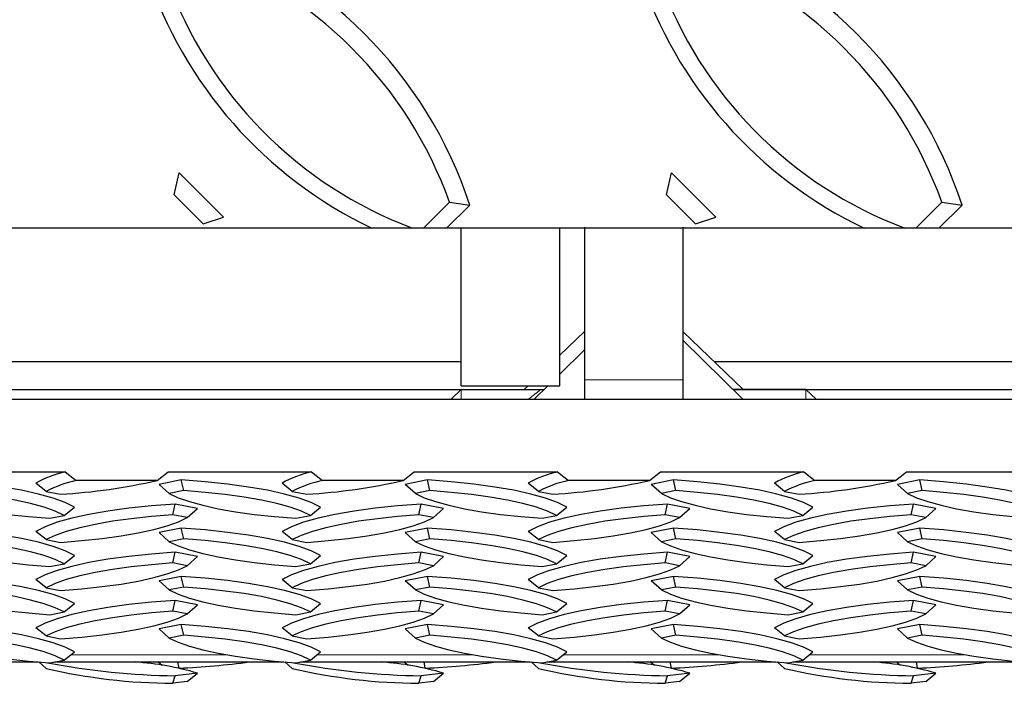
# Model space of a CAD drawing. Extents: x 0 to 17, y 0 to 11.
# Tile 77 of 81: x 13.138 to 13.45, y 6.859 to 7.07. Entities that reach past the tile are written whole.
import ezdxf

# ---------------------------------------------------------------- set-up
doc = ezdxf.new("R2010")
doc.units = 0
doc.header["$LTSCALE"] = 0.5
doc.header["$MEASUREMENT"] = 0
doc.linetypes.add('PHANTOM', pattern=[0.49999999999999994, 0.25, -0.05, 0.05, -0.05, 0.05, -0.05])
doc.layers.get('0').update_dxf_attribs({"linetype": 'CONTINUOUS'})

msp = doc.modelspace()

# ---------------------------------------------------------------- linework, layer by layer
at = {"color": 7, "linetype": 'Continuous', "lineweight": 25}
for p, q in [((13.18688940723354, 7.014043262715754), (13.18839383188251, 7.021051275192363)), ((13.20253596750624, 7.006988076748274), (13.18839383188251, 7.021051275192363)), ((13.34313940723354, 7.014043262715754), (13.34464383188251, 7.021051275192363)), ((13.35878596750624, 7.006988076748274), (13.34464383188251, 7.021051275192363)), ((13.19608544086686, 7.004898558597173), (13.18688940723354, 7.014043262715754)), ((13.35233544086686, 7.004898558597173), (13.34313940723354, 7.014043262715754)), ((13.2659537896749, 7.003516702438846), (13.27422074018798, 7.011737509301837)), ((13.27331191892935, 7.003516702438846), (13.28067126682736, 7.010834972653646)), ((13.27422074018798, 7.011737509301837), (13.28067126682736, 7.010834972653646)), ((13.4222037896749, 7.003516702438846), (13.43047074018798, 7.011737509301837)), ((13.42956191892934, 7.003516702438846), (13.43692126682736, 7.010834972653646)), ((13.43047074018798, 7.011737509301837), (13.43692126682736, 7.010834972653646)), ((13.19608544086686, 7.004898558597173), (13.20253596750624, 7.006988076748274)), ((13.35233544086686, 7.004898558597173), (13.35878596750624, 7.006988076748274)), ((13.27797055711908, 6.953503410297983), (13.27797055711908, 7.003670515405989)), ((13.30922055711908, 6.953503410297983), (13.30922055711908, 7.003746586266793)), ((13.3170330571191, 7.003813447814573), (13.3170330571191, 6.955318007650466)), ((13.3482830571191, 7.003813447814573), (13.3482830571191, 6.955318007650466)), ((13.3170330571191, 6.970692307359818), (13.30922055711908, 6.963185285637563)), ((13.36742642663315, 6.952297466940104), (13.3482830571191, 6.970692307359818)), ((13.36736967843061, 6.949199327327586), (13.3482830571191, 6.96791651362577)), ((13.3170330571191, 6.96485717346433), (13.30922055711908, 6.957195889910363)), ((12.73318485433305, 6.961177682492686), (13.27797055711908, 6.961177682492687)), ((13.35818485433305, 6.961177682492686), (13.90297055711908, 6.961177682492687)), ((13.27797055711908, 6.953503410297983), (13.30922055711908, 6.953503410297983)), ((13.29914470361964, 6.953503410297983), (13.29788968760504, 6.952297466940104)), ((13.30545519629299, 6.953503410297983), (13.30106616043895, 6.949199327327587)), ((13.3170330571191, 6.955318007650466), (13.3170330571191, 6.949199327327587)), ((13.3482830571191, 6.955318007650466), (13.3482830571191, 6.949199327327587)), ((12.73921038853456, 6.952297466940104), (13.30322237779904, 6.952297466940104)), ((13.2779705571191, 6.952297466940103), (13.27474634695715, 6.949199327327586)), ((13.2779705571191, 6.952297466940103), (13.30322237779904, 6.952297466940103)), ((13.3873455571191, 6.952297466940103), (13.36421038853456, 6.952297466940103)), ((13.36421038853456, 6.952297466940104), (13.92822237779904, 6.952297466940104)), ((13.39056976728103, 6.949199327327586), (13.3873455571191, 6.952297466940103)), ((9.574845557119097, 6.949199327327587), (14.0748455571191, 6.949199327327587)), ((13.10677372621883, 6.926215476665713), (13.15229238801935, 6.926215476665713)), ((13.15229238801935, 6.926215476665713), (13.15577893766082, 6.923457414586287)), ((13.18141217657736, 6.923457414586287), (13.18489872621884, 6.926215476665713)), ((13.18489872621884, 6.926215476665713), (13.23041738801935, 6.926215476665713)), ((13.23041738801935, 6.926215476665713), (13.23390393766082, 6.923457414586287)), ((13.25953717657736, 6.923457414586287), (13.26302372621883, 6.926215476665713)), ((13.26302372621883, 6.926215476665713), (13.30854238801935, 6.926215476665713)), ((13.30854238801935, 6.926215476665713), (13.31202893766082, 6.923457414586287)), ((13.33766217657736, 6.923457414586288), (13.34114872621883, 6.926215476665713)), ((13.34114872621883, 6.926215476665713), (13.38666738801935, 6.926215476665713)), ((13.38666738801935, 6.926215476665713), (13.39015393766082, 6.923457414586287)), ((13.41578717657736, 6.923457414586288), (13.41927372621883, 6.926215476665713)), ((13.41927372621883, 6.926215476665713), (13.46479238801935, 6.926215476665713)), ((13.14618819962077, 6.919970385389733), (13.14296293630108, 6.922581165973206)), ((13.18141217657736, 6.923457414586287), (13.15577893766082, 6.923457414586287)), ((13.1891016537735, 6.923584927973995), (13.18203058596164, 6.922200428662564)), ((13.18525584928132, 6.919295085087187), (13.18203058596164, 6.922200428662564)), ((13.18985386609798, 6.92019536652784), (13.1891016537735, 6.923584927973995)), ((13.22431319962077, 6.919970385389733), (13.22108793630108, 6.922581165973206)), ((13.25953717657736, 6.923457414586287), (13.23390393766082, 6.923457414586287)), ((13.2672266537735, 6.923584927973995), (13.26015558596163, 6.922200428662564)), ((13.26338084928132, 6.919295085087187), (13.26015558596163, 6.922200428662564)), ((13.26797886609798, 6.92019536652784), (13.2672266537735, 6.923584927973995)), ((13.30243819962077, 6.919970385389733), (13.29921293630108, 6.922581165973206)), ((13.33766217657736, 6.923457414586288), (13.31202893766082, 6.923457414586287)), ((13.3453516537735, 6.923584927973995), (13.33828058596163, 6.922200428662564)), ((13.34150584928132, 6.919295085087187), (13.33828058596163, 6.922200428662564)), ((13.34610386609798, 6.92019536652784), (13.3453516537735, 6.923584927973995)), ((13.38056319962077, 6.919970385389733), (13.37733793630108, 6.922581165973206)), ((13.41578717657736, 6.923457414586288), (13.39015393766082, 6.923457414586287)), ((13.4234766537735, 6.923584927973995), (13.41640558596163, 6.922200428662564)), ((13.41963084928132, 6.919295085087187), (13.41640558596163, 6.922200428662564)), ((13.42422886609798, 6.92019536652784), (13.4234766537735, 6.923584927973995)), ((13.14618819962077, 6.919970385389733), (13.15078621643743, 6.91907010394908)), ((13.18985386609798, 6.92019536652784), (13.18525584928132, 6.919295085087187)), ((13.22431319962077, 6.919970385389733), (13.22891121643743, 6.91907010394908)), ((13.26797886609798, 6.92019536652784), (13.26338084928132, 6.919295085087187)), ((13.30243819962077, 6.919970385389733), (13.30703621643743, 6.91907010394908)), ((13.34610386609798, 6.92019536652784), (13.34150584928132, 6.919295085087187)), ((13.38056319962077, 6.919970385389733), (13.38516121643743, 6.91907010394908)), ((13.42422886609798, 6.92019536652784), (13.41963084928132, 6.919295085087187)), ((13.18640489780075, 6.912548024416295), (13.18715711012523, 6.91593758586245)), ((13.1942281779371, 6.914553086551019), (13.18715711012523, 6.91593758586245)), ((13.26452989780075, 6.912548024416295), (13.26528211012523, 6.91593758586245)), ((13.2723531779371, 6.914553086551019), (13.26528211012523, 6.91593758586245)), ((13.34265489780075, 6.912548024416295), (13.34340711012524, 6.91593758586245)), ((13.3504781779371, 6.914553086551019), (13.34340711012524, 6.91593758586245)), ((13.42077989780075, 6.912548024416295), (13.42153211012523, 6.91593758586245)), ((13.4286031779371, 6.914553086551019), (13.42153211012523, 6.91593758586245)), ((13.15194556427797, 6.912321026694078), (13.15517082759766, 6.914931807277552)), ((13.19100291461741, 6.911647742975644), (13.18640489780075, 6.912548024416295)), ((13.19100291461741, 6.911647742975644), (13.1942281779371, 6.914553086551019)), ((13.23007056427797, 6.912321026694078), (13.23329582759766, 6.914931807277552)), ((13.26912791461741, 6.911647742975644), (13.26452989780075, 6.912548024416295)), ((13.26912791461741, 6.911647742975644), (13.2723531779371, 6.914553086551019)), ((13.30819556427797, 6.912321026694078), (13.31142082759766, 6.914931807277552)), ((13.34725291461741, 6.911647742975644), (13.34265489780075, 6.912548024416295)), ((13.34725291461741, 6.911647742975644), (13.3504781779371, 6.914553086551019)), ((13.38632056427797, 6.912321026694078), (13.38954582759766, 6.914931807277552)), ((13.42537791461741, 6.911647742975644), (13.42077989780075, 6.912548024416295)), ((13.42537791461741, 6.911647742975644), (13.4286031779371, 6.914553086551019)), ((13.14734754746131, 6.911420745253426), (13.15194556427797, 6.912321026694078)), ((13.22547254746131, 6.911420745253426), (13.23007056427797, 6.912321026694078)), ((13.30359754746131, 6.911420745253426), (13.30819556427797, 6.912321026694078)), ((13.38172254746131, 6.911420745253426), (13.38632056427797, 6.912321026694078)), ((13.14618819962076, 6.904673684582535), (13.14296293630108, 6.907284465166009)), ((13.1891016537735, 6.908288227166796), (13.18203058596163, 6.906903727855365)), ((13.18525584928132, 6.90399838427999), (13.18203058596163, 6.906903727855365)), ((13.18985386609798, 6.904898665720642), (13.1891016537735, 6.908288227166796)), ((13.22431319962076, 6.904673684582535), (13.22108793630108, 6.907284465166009)), ((13.2672266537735, 6.908288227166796), (13.26015558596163, 6.906903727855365)), ((13.26338084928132, 6.90399838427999), (13.26015558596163, 6.906903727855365)), ((13.26797886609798, 6.904898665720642), (13.2672266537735, 6.908288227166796)), ((13.30243819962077, 6.904673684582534), (13.29921293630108, 6.907284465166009)), ((13.3453516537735, 6.908288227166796), (13.33828058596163, 6.906903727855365)), ((13.34150584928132, 6.90399838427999), (13.33828058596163, 6.906903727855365)), ((13.34610386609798, 6.904898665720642), (13.3453516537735, 6.908288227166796)), ((13.38056319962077, 6.904673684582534), (13.37733793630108, 6.907284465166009)), ((13.4234766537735, 6.908288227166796), (13.41640558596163, 6.906903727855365)), ((13.41963084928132, 6.90399838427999), (13.41640558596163, 6.906903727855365)), ((13.42422886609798, 6.904898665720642), (13.4234766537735, 6.908288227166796)), ((13.14618819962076, 6.904673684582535), (13.15078621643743, 6.903773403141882)), ((13.18985386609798, 6.904898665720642), (13.18525584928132, 6.90399838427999)), ((13.22431319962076, 6.904673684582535), (13.22891121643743, 6.903773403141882)), ((13.26797886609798, 6.904898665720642), (13.26338084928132, 6.90399838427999)), ((13.30243819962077, 6.904673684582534), (13.30703621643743, 6.903773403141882)), ((13.34610386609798, 6.904898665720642), (13.34150584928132, 6.90399838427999)), ((13.38056319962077, 6.904673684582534), (13.38516121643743, 6.903773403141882)), ((13.42422886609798, 6.904898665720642), (13.41963084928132, 6.90399838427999)), ((13.18640489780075, 6.897251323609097), (13.18715711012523, 6.900640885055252)), ((13.1942281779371, 6.899256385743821), (13.18715711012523, 6.900640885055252)), ((13.26452989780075, 6.897251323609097), (13.26528211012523, 6.900640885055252)), ((13.2723531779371, 6.899256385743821), (13.26528211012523, 6.900640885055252)), ((13.34265489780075, 6.897251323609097), (13.34340711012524, 6.900640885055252)), ((13.3504781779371, 6.899256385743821), (13.34340711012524, 6.900640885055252)), ((13.42077989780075, 6.897251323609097), (13.42153211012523, 6.900640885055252)), ((13.4286031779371, 6.899256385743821), (13.42153211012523, 6.900640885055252)), ((13.14734754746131, 6.896124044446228), (13.15194556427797, 6.897024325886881)), ((13.15194556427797, 6.897024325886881), (13.15517082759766, 6.899635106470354)), ((13.19100291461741, 6.896351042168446), (13.18640489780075, 6.897251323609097)), ((13.19100291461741, 6.896351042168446), (13.1942281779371, 6.899256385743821)), ((13.22547254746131, 6.896124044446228), (13.23007056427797, 6.897024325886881)), ((13.23007056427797, 6.897024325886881), (13.23329582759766, 6.899635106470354)), ((13.26912791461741, 6.896351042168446), (13.26452989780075, 6.897251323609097)), ((13.26912791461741, 6.896351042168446), (13.2723531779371, 6.899256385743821)), ((13.30359754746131, 6.896124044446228), (13.30819556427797, 6.897024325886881)), ((13.30819556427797, 6.897024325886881), (13.31142082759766, 6.899635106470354)), ((13.34725291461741, 6.896351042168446), (13.34265489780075, 6.897251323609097)), ((13.34725291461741, 6.896351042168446), (13.3504781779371, 6.899256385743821)), ((13.38172254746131, 6.896124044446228), (13.38632056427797, 6.897024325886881)), ((13.38632056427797, 6.897024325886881), (13.38954582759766, 6.899635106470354)), ((13.42537791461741, 6.896351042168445), (13.42077989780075, 6.897251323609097)), ((13.42537791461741, 6.896351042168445), (13.4286031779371, 6.899256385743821)), ((13.14618819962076, 6.889376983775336), (13.14296293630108, 6.891987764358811)), ((13.1891016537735, 6.892991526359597), (13.18203058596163, 6.891607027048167)), ((13.18525584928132, 6.888701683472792), (13.18203058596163, 6.891607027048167)), ((13.18985386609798, 6.889601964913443), (13.1891016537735, 6.892991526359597)), ((13.22431319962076, 6.889376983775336), (13.22108793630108, 6.891987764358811)), ((13.2672266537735, 6.892991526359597), (13.26015558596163, 6.891607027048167)), ((13.26338084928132, 6.888701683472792), (13.26015558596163, 6.891607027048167)), ((13.26797886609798, 6.889601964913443), (13.2672266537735, 6.892991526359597)), ((13.30243819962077, 6.889376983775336), (13.29921293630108, 6.89198776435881)), ((13.3453516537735, 6.892991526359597), (13.33828058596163, 6.891607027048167)), ((13.34150584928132, 6.888701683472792), (13.33828058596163, 6.891607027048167)), ((13.34610386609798, 6.889601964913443), (13.3453516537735, 6.892991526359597)), ((13.38056319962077, 6.889376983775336), (13.37733793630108, 6.891987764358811)), ((13.4234766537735, 6.892991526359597), (13.41640558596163, 6.891607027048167)), ((13.41963084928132, 6.888701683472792), (13.41640558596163, 6.891607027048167)), ((13.42422886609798, 6.889601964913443), (13.4234766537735, 6.892991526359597)), ((13.14618819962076, 6.889376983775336), (13.15078621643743, 6.888476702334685)), ((13.18985386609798, 6.889601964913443), (13.18525584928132, 6.888701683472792)), ((13.22431319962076, 6.889376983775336), (13.22891121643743, 6.888476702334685)), ((13.26797886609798, 6.889601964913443), (13.26338084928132, 6.888701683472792)), ((13.30243819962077, 6.889376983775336), (13.30703621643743, 6.888476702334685)), ((13.34610386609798, 6.889601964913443), (13.34150584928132, 6.888701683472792)), ((13.38056319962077, 6.889376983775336), (13.38516121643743, 6.888476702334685)), ((13.42422886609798, 6.889601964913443), (13.41963084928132, 6.888701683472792)), ((13.18640489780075, 6.881954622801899), (13.18715711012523, 6.885344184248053)), ((13.1942281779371, 6.883959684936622), (13.18715711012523, 6.885344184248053)), ((13.26452989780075, 6.881954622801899), (13.26528211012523, 6.885344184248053)), ((13.2723531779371, 6.883959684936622), (13.26528211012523, 6.885344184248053)), ((13.34265489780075, 6.881954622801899), (13.34340711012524, 6.885344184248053)), ((13.3504781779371, 6.883959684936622), (13.34340711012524, 6.885344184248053)), ((13.42077989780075, 6.881954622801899), (13.42153211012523, 6.885344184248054)), ((13.4286031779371, 6.883959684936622), (13.42153211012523, 6.885344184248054)), ((13.14734754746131, 6.88082734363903), (13.15194556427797, 6.881727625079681)), ((13.15194556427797, 6.881727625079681), (13.15517082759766, 6.884338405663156)), ((13.19100291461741, 6.881054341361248), (13.18640489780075, 6.881954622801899)), ((13.19100291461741, 6.881054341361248), (13.1942281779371, 6.883959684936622)), ((13.22547254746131, 6.88082734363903), (13.23007056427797, 6.881727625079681)), ((13.23007056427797, 6.881727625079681), (13.23329582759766, 6.884338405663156)), ((13.26912791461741, 6.881054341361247), (13.26452989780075, 6.881954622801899)), ((13.26912791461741, 6.881054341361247), (13.2723531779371, 6.883959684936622)), ((13.30359754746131, 6.88082734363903), (13.30819556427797, 6.881727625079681)), ((13.30819556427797, 6.881727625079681), (13.31142082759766, 6.884338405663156)), ((13.34725291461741, 6.881054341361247), (13.34265489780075, 6.881954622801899)), ((13.34725291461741, 6.881054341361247), (13.3504781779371, 6.883959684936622)), ((13.38172254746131, 6.88082734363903), (13.38632056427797, 6.881727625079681)), ((13.38632056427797, 6.881727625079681), (13.38954582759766, 6.884338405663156)), ((13.42537791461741, 6.881054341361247), (13.42077989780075, 6.881954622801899)), ((13.42537791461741, 6.881054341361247), (13.4286031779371, 6.883959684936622)), ((13.14618819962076, 6.874080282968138), (13.14296293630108, 6.876691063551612)), ((13.1891016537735, 6.877694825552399), (13.18203058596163, 6.876310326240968)), ((13.18525584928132, 6.873404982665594), (13.18203058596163, 6.876310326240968)), ((13.18985386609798, 6.874305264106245), (13.1891016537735, 6.877694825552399)), ((13.22431319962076, 6.874080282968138), (13.22108793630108, 6.876691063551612)), ((13.2672266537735, 6.877694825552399), (13.26015558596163, 6.876310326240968)), ((13.26338084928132, 6.873404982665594), (13.26015558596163, 6.876310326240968)), ((13.26797886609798, 6.874305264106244), (13.2672266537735, 6.877694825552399)), ((13.30243819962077, 6.874080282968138), (13.29921293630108, 6.876691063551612)), ((13.3453516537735, 6.877694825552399), (13.33828058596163, 6.876310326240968)), ((13.34150584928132, 6.873404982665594), (13.33828058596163, 6.876310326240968)), ((13.34610386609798, 6.874305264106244), (13.3453516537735, 6.877694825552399)), ((13.38056319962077, 6.874080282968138), (13.37733793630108, 6.876691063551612)), ((13.4234766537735, 6.877694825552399), (13.41640558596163, 6.876310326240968)), ((13.41963084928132, 6.873404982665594), (13.41640558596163, 6.876310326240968)), ((13.42422886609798, 6.874305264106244), (13.4234766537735, 6.877694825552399)), ((13.14618819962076, 6.874080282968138), (13.15078621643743, 6.873180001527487)), ((13.18985386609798, 6.874305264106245), (13.18525584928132, 6.873404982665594)), ((13.22431319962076, 6.874080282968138), (13.22891121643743, 6.873180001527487)), ((13.26797886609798, 6.874305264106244), (13.26338084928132, 6.873404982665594)), ((13.30243819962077, 6.874080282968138), (13.30703621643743, 6.873180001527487)), ((13.34610386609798, 6.874305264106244), (13.34150584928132, 6.873404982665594)), ((13.38056319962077, 6.874080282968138), (13.38516121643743, 6.873180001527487)), ((13.42422886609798, 6.874305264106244), (13.41963084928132, 6.873404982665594)), ((13.15194556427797, 6.866430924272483), (13.15517082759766, 6.869041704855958)), ((13.23007056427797, 6.866430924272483), (13.23329582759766, 6.869041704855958)), ((13.30819556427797, 6.866430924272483), (13.31142082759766, 6.869041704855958)), ((13.38632056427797, 6.866430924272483), (13.38954582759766, 6.869041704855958)), ((13.07069919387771, 6.865819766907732), (13.14355253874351, 6.865819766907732)), ((13.14618819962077, 6.863755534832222), (13.14387739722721, 6.865819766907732)), ((13.14734754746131, 6.865530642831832), (13.15194556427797, 6.866430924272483)), ((13.14882419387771, 6.865819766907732), (13.22167753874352, 6.865819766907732)), ((13.18301543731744, 6.864683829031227), (13.18167859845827, 6.865819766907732)), ((13.18840919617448, 6.8638576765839), (13.18803615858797, 6.865819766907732)), ((13.22431319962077, 6.863755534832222), (13.22200239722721, 6.865819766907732)), ((13.22547254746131, 6.865530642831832), (13.23007056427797, 6.866430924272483)), ((13.22694919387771, 6.865819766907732), (13.29980253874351, 6.865819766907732)), ((13.26114043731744, 6.864683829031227), (13.25980359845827, 6.865819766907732)), ((13.26653419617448, 6.8638576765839), (13.26616115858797, 6.865819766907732)), ((13.30243819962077, 6.863755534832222), (13.30012739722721, 6.865819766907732)), ((13.30359754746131, 6.865530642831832), (13.30819556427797, 6.866430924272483)), ((13.30507419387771, 6.865819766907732), (13.37792753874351, 6.865819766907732)), ((13.33926543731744, 6.864683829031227), (13.33792859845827, 6.865819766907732)), ((13.34465919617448, 6.863857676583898), (13.34428615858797, 6.865819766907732)), ((13.38056319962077, 6.863755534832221), (13.37825239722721, 6.865819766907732)), ((13.38172254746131, 6.865530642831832), (13.38632056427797, 6.866430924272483)), ((13.38319919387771, 6.865819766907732), (13.45605253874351, 6.865819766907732)), ((13.41739043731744, 6.864683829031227), (13.41605359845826, 6.865819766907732)), ((13.42278419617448, 6.863857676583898), (13.42241115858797, 6.865819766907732)), ((13.18840919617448, 6.8638576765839), (13.18812568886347, 6.863885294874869)), ((13.26653419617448, 6.8638576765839), (13.26625068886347, 6.863885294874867)), ((13.34465919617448, 6.863857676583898), (13.34437568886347, 6.863885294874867)), ((13.42278419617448, 6.863857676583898), (13.42250068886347, 6.863885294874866)), ((13.18640489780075, 6.859057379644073), (13.18715711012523, 6.861473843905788)), ((13.19100291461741, 6.859594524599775), (13.18640489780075, 6.859057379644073)), ((13.1942281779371, 6.862299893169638), (13.18715711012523, 6.861473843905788)), ((13.19100291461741, 6.859594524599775), (13.1942281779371, 6.862299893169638)), ((13.26452989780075, 6.859057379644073), (13.26528211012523, 6.861473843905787)), ((13.26912791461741, 6.859594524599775), (13.26452989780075, 6.859057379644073)), ((13.2723531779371, 6.862299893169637), (13.26528211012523, 6.861473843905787)), ((13.26912791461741, 6.859594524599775), (13.2723531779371, 6.862299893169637)), ((13.34265489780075, 6.859057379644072), (13.34340711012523, 6.861473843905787)), ((13.34725291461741, 6.859594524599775), (13.34265489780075, 6.859057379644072)), ((13.3504781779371, 6.862299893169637), (13.34340711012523, 6.861473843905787)), ((13.34725291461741, 6.859594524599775), (13.3504781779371, 6.862299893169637)), ((13.42077989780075, 6.859057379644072), (13.42153211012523, 6.861473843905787)), ((13.42537791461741, 6.859594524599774), (13.42077989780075, 6.859057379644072)), ((13.4286031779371, 6.862299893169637), (13.42153211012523, 6.861473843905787)), ((13.42537791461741, 6.859594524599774), (13.4286031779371, 6.862299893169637))]:
    msp.add_line(p, q, dxfattribs=at)
at = {"color": 8, "linetype": 'PHANTOM', "lineweight": 18}
for p, q in [((13.3482830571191, 6.955318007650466), (13.3170330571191, 6.955318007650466)), ((13.2779705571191, 6.949199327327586), (13.2779705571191, 6.952297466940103)), ((13.30322237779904, 6.952297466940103), (13.29927493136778, 6.949199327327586)), ((13.3873455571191, 6.949199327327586), (13.3873455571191, 6.952297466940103)), ((13.15399267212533, 6.868088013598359), (13.20345024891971, 6.868088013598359)), ((13.23211767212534, 6.868088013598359), (13.28157524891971, 6.868088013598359)), ((13.31024267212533, 6.868088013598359), (13.35970024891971, 6.868088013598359)), ((13.38836767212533, 6.868088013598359), (13.43782524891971, 6.868088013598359))]:
    msp.add_line(p, q, dxfattribs=at)
at = {"color": 7, "linetype": 'Continuous'}
msp.add_lwpolyline([(9.574845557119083, 7.652466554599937), (14.07484555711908, 7.652466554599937), (14.07484555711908, 7.003516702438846), (9.574845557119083, 7.003516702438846)], close=True, dxfattribs=at)
at = {"color": 7, "linetype": 'Continuous', "lineweight": 25, "flags": 128}
for points in [[(13.15517082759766, 6.914931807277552), (13.15221601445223, 6.916409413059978), (13.14839494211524, 6.917808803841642), (13.14376054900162, 6.919110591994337), (13.13837704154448, 6.920296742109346), (13.13231900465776, 6.921350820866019), (13.12567036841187, 6.922258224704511), (13.11852324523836, 6.92300638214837), (13.1109766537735, 6.923584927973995)], [(13.23329582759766, 6.914931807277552), (13.23034101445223, 6.916409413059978), (13.22651994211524, 6.917808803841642), (13.22188554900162, 6.919110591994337), (13.21650204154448, 6.920296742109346), (13.21044400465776, 6.921350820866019), (13.20379536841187, 6.922258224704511), (13.19664824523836, 6.92300638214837), (13.1891016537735, 6.923584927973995)], [(13.31142082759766, 6.914931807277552), (13.30846601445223, 6.916409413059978), (13.30464494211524, 6.917808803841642), (13.30001054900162, 6.919110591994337), (13.29462704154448, 6.920296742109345), (13.28856900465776, 6.921350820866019), (13.28192036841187, 6.922258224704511), (13.27477324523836, 6.92300638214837), (13.2672266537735, 6.923584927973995)], [(13.38954582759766, 6.914931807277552), (13.38659101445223, 6.916409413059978), (13.38276994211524, 6.917808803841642), (13.37813554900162, 6.919110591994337), (13.37275204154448, 6.920296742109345), (13.36669400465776, 6.921350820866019), (13.36004536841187, 6.922258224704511), (13.35289824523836, 6.92300638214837), (13.3453516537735, 6.923584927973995)], [(13.46767082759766, 6.914931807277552), (13.46471601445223, 6.916409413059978), (13.46089494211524, 6.917808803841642), (13.45626054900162, 6.919110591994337), (13.45087704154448, 6.920296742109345), (13.44481900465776, 6.921350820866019), (13.43817036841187, 6.922258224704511), (13.43102324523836, 6.92300638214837), (13.4234766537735, 6.923584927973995)], [(13.10713084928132, 6.919295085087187), (13.10996363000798, 6.9179680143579), (13.11353162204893, 6.916710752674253), (13.11779068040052, 6.915538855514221), (13.12268810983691, 6.914466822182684), (13.128163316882, 6.913507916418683), (13.13414855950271, 6.912674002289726), (13.14056978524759, 6.911975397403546), (13.14734754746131, 6.911420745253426)], [(13.15194556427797, 6.912321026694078), (13.14911278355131, 6.913648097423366), (13.14554479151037, 6.914905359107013), (13.14128573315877, 6.916077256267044), (13.13638830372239, 6.917149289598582), (13.13091309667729, 6.918108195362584), (13.12492785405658, 6.91894210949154), (13.11850662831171, 6.919640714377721), (13.11172886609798, 6.92019536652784)], [(13.18525584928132, 6.919295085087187), (13.18808863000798, 6.9179680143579), (13.19165662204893, 6.916710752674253), (13.19591568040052, 6.915538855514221), (13.20081310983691, 6.914466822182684), (13.206288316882, 6.913507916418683), (13.21227355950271, 6.912674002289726), (13.21869478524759, 6.911975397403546), (13.22547254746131, 6.911420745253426)], [(13.23007056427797, 6.912321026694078), (13.22723778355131, 6.913648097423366), (13.22366979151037, 6.914905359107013), (13.21941073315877, 6.916077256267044), (13.21451330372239, 6.917149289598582), (13.20903809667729, 6.918108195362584), (13.20305285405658, 6.91894210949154), (13.19663162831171, 6.919640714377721), (13.18985386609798, 6.92019536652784)], [(13.26338084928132, 6.919295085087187), (13.26621363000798, 6.9179680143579), (13.26978162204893, 6.916710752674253), (13.27404068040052, 6.915538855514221), (13.27893810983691, 6.914466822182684), (13.284413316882, 6.913507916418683), (13.29039855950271, 6.912674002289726), (13.29681978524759, 6.911975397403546), (13.30359754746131, 6.911420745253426)], [(13.30819556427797, 6.912321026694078), (13.30536278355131, 6.913648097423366), (13.30179479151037, 6.914905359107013), (13.29753573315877, 6.916077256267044), (13.29263830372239, 6.917149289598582), (13.28716309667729, 6.918108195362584), (13.28117785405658, 6.91894210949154), (13.2747566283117, 6.919640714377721), (13.26797886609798, 6.92019536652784)], [(13.34150584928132, 6.919295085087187), (13.34433863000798, 6.9179680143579), (13.34790662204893, 6.916710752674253), (13.35216568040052, 6.915538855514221), (13.35706310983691, 6.914466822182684), (13.362538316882, 6.913507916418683), (13.36852355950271, 6.912674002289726), (13.37494478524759, 6.911975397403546), (13.38172254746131, 6.911420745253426)], [(13.38632056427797, 6.912321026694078), (13.38348778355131, 6.913648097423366), (13.37991979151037, 6.914905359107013), (13.37566073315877, 6.916077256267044), (13.37076330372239, 6.917149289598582), (13.36528809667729, 6.918108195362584), (13.35930285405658, 6.91894210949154), (13.35288162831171, 6.919640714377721), (13.34610386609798, 6.92019536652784)], [(13.41963084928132, 6.919295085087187), (13.42246363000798, 6.9179680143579), (13.42603162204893, 6.916710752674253), (13.43029068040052, 6.915538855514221), (13.43518810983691, 6.914466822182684), (13.440663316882, 6.913507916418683), (13.44664855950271, 6.912674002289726), (13.45306978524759, 6.911975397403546), (13.45984754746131, 6.911420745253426)], [(13.46444556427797, 6.912321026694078), (13.46161278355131, 6.913648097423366), (13.45804479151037, 6.914905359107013), (13.45378573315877, 6.916077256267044), (13.44888830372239, 6.917149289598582), (13.44341309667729, 6.918108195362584), (13.43742785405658, 6.91894210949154), (13.43100662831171, 6.919640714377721), (13.42422886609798, 6.92019536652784)], [(13.18715711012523, 6.91593758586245), (13.17961051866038, 6.915359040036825), (13.17246339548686, 6.914610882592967), (13.16581475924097, 6.913703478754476), (13.15975672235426, 6.912649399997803), (13.15437321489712, 6.911463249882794), (13.14973882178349, 6.910161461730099), (13.14591774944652, 6.908762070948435), (13.14296293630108, 6.907284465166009)], [(13.26528211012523, 6.91593758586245), (13.25773551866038, 6.915359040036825), (13.25058839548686, 6.914610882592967), (13.24393975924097, 6.913703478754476), (13.23788172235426, 6.912649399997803), (13.23249821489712, 6.911463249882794), (13.22786382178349, 6.910161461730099), (13.22404274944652, 6.908762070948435), (13.22108793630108, 6.907284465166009)], [(13.34340711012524, 6.91593758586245), (13.33586051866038, 6.915359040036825), (13.32871339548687, 6.914610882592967), (13.32206475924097, 6.913703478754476), (13.31600672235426, 6.912649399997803), (13.31062321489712, 6.911463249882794), (13.30598882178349, 6.910161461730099), (13.30216774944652, 6.908762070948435), (13.29921293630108, 6.907284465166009)], [(13.42153211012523, 6.91593758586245), (13.41398551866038, 6.915359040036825), (13.40683839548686, 6.914610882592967), (13.40018975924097, 6.913703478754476), (13.39413172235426, 6.912649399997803), (13.38874821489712, 6.911463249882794), (13.38411382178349, 6.910161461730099), (13.38029274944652, 6.908762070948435), (13.37733793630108, 6.907284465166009)], [(13.18640489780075, 6.912548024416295), (13.17962713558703, 6.911993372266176), (13.17320590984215, 6.911294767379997), (13.16722066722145, 6.910460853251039), (13.16174546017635, 6.909501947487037), (13.15684803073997, 6.908429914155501), (13.15258897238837, 6.907258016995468), (13.14902098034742, 6.906000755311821), (13.14618819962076, 6.904673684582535)], [(13.26452989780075, 6.912548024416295), (13.25775213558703, 6.911993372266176), (13.25133090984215, 6.911294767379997), (13.24534566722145, 6.910460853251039), (13.23987046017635, 6.909501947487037), (13.23497303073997, 6.908429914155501), (13.23071397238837, 6.907258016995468), (13.22714598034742, 6.906000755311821), (13.22431319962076, 6.904673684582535)], [(13.34265489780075, 6.912548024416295), (13.33587713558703, 6.911993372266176), (13.32945590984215, 6.911294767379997), (13.32347066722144, 6.910460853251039), (13.31799546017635, 6.909501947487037), (13.31309803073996, 6.908429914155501), (13.30883897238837, 6.907258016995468), (13.30527098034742, 6.906000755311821), (13.30243819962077, 6.904673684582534)], [(13.42077989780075, 6.912548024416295), (13.41400213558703, 6.911993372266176), (13.40758090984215, 6.911294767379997), (13.40159566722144, 6.910460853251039), (13.39612046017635, 6.909501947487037), (13.39122303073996, 6.908429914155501), (13.38696397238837, 6.907258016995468), (13.38339598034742, 6.906000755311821), (13.38056319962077, 6.904673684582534)], [(13.15078621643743, 6.903773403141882), (13.15756397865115, 6.904328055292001), (13.16398520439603, 6.905026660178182), (13.16997044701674, 6.905860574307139), (13.17544565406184, 6.906819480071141), (13.18034308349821, 6.907891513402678), (13.18460214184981, 6.909063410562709), (13.18817013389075, 6.910320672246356), (13.19100291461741, 6.911647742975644)], [(13.22891121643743, 6.903773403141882), (13.23568897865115, 6.904328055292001), (13.24211020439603, 6.905026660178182), (13.24809544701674, 6.905860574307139), (13.25357065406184, 6.906819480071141), (13.25846808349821, 6.907891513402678), (13.26272714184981, 6.909063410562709), (13.26629513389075, 6.910320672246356), (13.26912791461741, 6.911647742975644)], [(13.30703621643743, 6.903773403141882), (13.31381397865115, 6.904328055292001), (13.32023520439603, 6.905026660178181), (13.32622044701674, 6.905860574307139), (13.33169565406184, 6.906819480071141), (13.33659308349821, 6.907891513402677), (13.34085214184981, 6.909063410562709), (13.34442013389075, 6.910320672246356), (13.34725291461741, 6.911647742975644)], [(13.38516121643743, 6.903773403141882), (13.39193897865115, 6.904328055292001), (13.39836020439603, 6.905026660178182), (13.40434544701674, 6.905860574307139), (13.40982065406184, 6.906819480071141), (13.41471808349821, 6.907891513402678), (13.41897714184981, 6.909063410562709), (13.42254513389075, 6.910320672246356), (13.42537791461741, 6.911647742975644)], [(13.15517082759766, 6.899635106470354), (13.15221601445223, 6.901112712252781), (13.14839494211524, 6.902512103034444), (13.14376054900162, 6.903813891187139), (13.13837704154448, 6.905000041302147), (13.13231900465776, 6.906054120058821), (13.12567036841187, 6.906961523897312), (13.11852324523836, 6.907709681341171), (13.1109766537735, 6.908288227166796)], [(13.23329582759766, 6.899635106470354), (13.23034101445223, 6.901112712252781), (13.22651994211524, 6.902512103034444), (13.22188554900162, 6.903813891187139), (13.21650204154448, 6.905000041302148), (13.21044400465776, 6.906054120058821), (13.20379536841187, 6.906961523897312), (13.19664824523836, 6.907709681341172), (13.1891016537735, 6.908288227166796)], [(13.31142082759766, 6.899635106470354), (13.30846601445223, 6.901112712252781), (13.30464494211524, 6.902512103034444), (13.30001054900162, 6.903813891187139), (13.29462704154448, 6.905000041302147), (13.28856900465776, 6.906054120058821), (13.28192036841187, 6.906961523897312), (13.27477324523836, 6.907709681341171), (13.2672266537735, 6.908288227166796)], [(13.38954582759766, 6.899635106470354), (13.38659101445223, 6.901112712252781), (13.38276994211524, 6.902512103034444), (13.37813554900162, 6.903813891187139), (13.37275204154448, 6.905000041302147), (13.36669400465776, 6.906054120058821), (13.36004536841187, 6.906961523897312), (13.35289824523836, 6.907709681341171), (13.3453516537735, 6.908288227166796)], [(13.46767082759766, 6.899635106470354), (13.46471601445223, 6.901112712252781), (13.46089494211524, 6.902512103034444), (13.45626054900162, 6.903813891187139), (13.45087704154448, 6.905000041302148), (13.44481900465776, 6.906054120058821), (13.43817036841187, 6.906961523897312), (13.43102324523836, 6.907709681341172), (13.4234766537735, 6.908288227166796)], [(13.10713084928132, 6.90399838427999), (13.10996363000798, 6.902671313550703), (13.11353162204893, 6.901414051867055), (13.11779068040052, 6.900242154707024), (13.12268810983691, 6.899170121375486), (13.128163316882, 6.898211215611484), (13.13414855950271, 6.897377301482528), (13.14056978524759, 6.896678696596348), (13.14734754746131, 6.896124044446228)], [(13.15194556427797, 6.897024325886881), (13.14911278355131, 6.898351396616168), (13.14554479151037, 6.899608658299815), (13.14128573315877, 6.900780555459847), (13.13638830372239, 6.901852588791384), (13.13091309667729, 6.902811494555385), (13.12492785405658, 6.903645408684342), (13.11850662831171, 6.904344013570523), (13.11172886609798, 6.904898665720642)], [(13.18525584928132, 6.90399838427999), (13.18808863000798, 6.902671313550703), (13.19165662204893, 6.901414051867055), (13.19591568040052, 6.900242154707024), (13.20081310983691, 6.899170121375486), (13.206288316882, 6.898211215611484), (13.21227355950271, 6.897377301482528), (13.21869478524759, 6.896678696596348), (13.22547254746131, 6.896124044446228)], [(13.23007056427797, 6.897024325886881), (13.22723778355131, 6.898351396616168), (13.22366979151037, 6.899608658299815), (13.21941073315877, 6.900780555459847), (13.21451330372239, 6.901852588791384), (13.20903809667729, 6.902811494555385), (13.20305285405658, 6.903645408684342), (13.19663162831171, 6.904344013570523), (13.18985386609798, 6.904898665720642)], [(13.26338084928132, 6.90399838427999), (13.26621363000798, 6.902671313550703), (13.26978162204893, 6.901414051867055), (13.27404068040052, 6.900242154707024), (13.27893810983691, 6.899170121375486), (13.284413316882, 6.898211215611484), (13.29039855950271, 6.897377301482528), (13.29681978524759, 6.896678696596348), (13.30359754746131, 6.896124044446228)], [(13.30819556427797, 6.897024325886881), (13.30536278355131, 6.898351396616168), (13.30179479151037, 6.899608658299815), (13.29753573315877, 6.900780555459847), (13.29263830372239, 6.901852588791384), (13.28716309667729, 6.902811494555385), (13.28117785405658, 6.903645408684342), (13.2747566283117, 6.904344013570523), (13.26797886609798, 6.904898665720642)], [(13.34150584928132, 6.90399838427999), (13.34433863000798, 6.902671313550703), (13.34790662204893, 6.901414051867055), (13.35216568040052, 6.900242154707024), (13.35706310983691, 6.899170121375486), (13.362538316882, 6.898211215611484), (13.36852355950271, 6.897377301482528), (13.37494478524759, 6.896678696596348), (13.38172254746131, 6.896124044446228)], [(13.38632056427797, 6.897024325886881), (13.38348778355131, 6.898351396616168), (13.37991979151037, 6.899608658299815), (13.37566073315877, 6.900780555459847), (13.37076330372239, 6.901852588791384), (13.36528809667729, 6.902811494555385), (13.35930285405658, 6.903645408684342), (13.35288162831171, 6.904344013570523), (13.34610386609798, 6.904898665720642)], [(13.41963084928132, 6.90399838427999), (13.42246363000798, 6.902671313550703), (13.42603162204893, 6.901414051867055), (13.43029068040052, 6.900242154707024), (13.4351881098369, 6.899170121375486), (13.440663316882, 6.898211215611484), (13.44664855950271, 6.897377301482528), (13.45306978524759, 6.896678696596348), (13.45984754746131, 6.896124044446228)], [(13.46444556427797, 6.897024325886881), (13.46161278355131, 6.898351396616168), (13.45804479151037, 6.899608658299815), (13.45378573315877, 6.900780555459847), (13.44888830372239, 6.901852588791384), (13.44341309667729, 6.902811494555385), (13.43742785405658, 6.903645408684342), (13.43100662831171, 6.904344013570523), (13.42422886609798, 6.904898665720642)], [(13.18715711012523, 6.900640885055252), (13.17961051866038, 6.900062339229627), (13.17246339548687, 6.899314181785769), (13.16581475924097, 6.898406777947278), (13.15975672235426, 6.897352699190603), (13.15437321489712, 6.896166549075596), (13.14973882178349, 6.894864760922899), (13.14591774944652, 6.893465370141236), (13.14296293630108, 6.891987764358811)], [(13.26528211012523, 6.900640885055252), (13.25773551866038, 6.900062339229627), (13.25058839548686, 6.899314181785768), (13.24393975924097, 6.898406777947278), (13.23788172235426, 6.897352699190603), (13.23249821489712, 6.896166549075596), (13.22786382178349, 6.894864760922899), (13.22404274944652, 6.893465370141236), (13.22108793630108, 6.891987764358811)], [(13.34340711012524, 6.900640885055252), (13.33586051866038, 6.900062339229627), (13.32871339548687, 6.899314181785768), (13.32206475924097, 6.898406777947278), (13.31600672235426, 6.897352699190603), (13.31062321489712, 6.896166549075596), (13.30598882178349, 6.894864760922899), (13.30216774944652, 6.893465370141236), (13.29921293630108, 6.89198776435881)], [(13.42153211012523, 6.900640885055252), (13.41398551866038, 6.900062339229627), (13.40683839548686, 6.899314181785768), (13.40018975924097, 6.898406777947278), (13.39413172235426, 6.897352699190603), (13.38874821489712, 6.896166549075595), (13.38411382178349, 6.894864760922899), (13.38029274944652, 6.893465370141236), (13.37733793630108, 6.891987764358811)], [(13.18640489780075, 6.897251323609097), (13.17962713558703, 6.896696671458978), (13.17320590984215, 6.895998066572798), (13.16722066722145, 6.895164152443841), (13.16174546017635, 6.894205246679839), (13.15684803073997, 6.893133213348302), (13.15258897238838, 6.891961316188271), (13.14902098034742, 6.890704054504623), (13.14618819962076, 6.889376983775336)], [(13.26452989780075, 6.897251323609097), (13.25775213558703, 6.896696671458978), (13.25133090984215, 6.895998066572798), (13.24534566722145, 6.895164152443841), (13.23987046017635, 6.894205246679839), (13.23497303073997, 6.893133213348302), (13.23071397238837, 6.891961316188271), (13.22714598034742, 6.890704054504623), (13.22431319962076, 6.889376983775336)], [(13.34265489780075, 6.897251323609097), (13.33587713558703, 6.896696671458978), (13.32945590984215, 6.895998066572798), (13.32347066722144, 6.895164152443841), (13.31799546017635, 6.894205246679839), (13.31309803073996, 6.893133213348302), (13.30883897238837, 6.891961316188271), (13.30527098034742, 6.890704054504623), (13.30243819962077, 6.889376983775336)], [(13.42077989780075, 6.897251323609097), (13.41400213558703, 6.896696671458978), (13.40758090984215, 6.895998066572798), (13.40159566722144, 6.895164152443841), (13.39612046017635, 6.894205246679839), (13.39122303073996, 6.893133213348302), (13.38696397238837, 6.891961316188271), (13.38339598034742, 6.890704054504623), (13.38056319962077, 6.889376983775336)], [(13.15078621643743, 6.888476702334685), (13.15756397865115, 6.889031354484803), (13.16398520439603, 6.889729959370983), (13.16997044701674, 6.890563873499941), (13.17544565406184, 6.891522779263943), (13.18034308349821, 6.89259481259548), (13.18460214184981, 6.893766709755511), (13.18817013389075, 6.895023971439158), (13.19100291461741, 6.896351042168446)], [(13.22891121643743, 6.888476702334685), (13.23568897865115, 6.889031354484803), (13.24211020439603, 6.889729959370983), (13.24809544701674, 6.890563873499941), (13.25357065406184, 6.891522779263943), (13.25846808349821, 6.892594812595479), (13.26272714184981, 6.893766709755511), (13.26629513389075, 6.895023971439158), (13.26912791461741, 6.896351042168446)], [(13.30703621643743, 6.888476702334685), (13.31381397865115, 6.889031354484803), (13.32023520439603, 6.889729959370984), (13.32622044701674, 6.890563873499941), (13.33169565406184, 6.891522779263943), (13.33659308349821, 6.89259481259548), (13.34085214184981, 6.893766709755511), (13.34442013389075, 6.895023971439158), (13.34725291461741, 6.896351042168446)], [(13.38516121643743, 6.888476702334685), (13.39193897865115, 6.889031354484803), (13.39836020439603, 6.889729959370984), (13.40434544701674, 6.890563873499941), (13.40982065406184, 6.891522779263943), (13.41471808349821, 6.89259481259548), (13.41897714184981, 6.893766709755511), (13.42254513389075, 6.895023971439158), (13.42537791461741, 6.896351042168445)], [(13.15517082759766, 6.884338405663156), (13.15221601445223, 6.885816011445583), (13.14839494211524, 6.887215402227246), (13.14376054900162, 6.888517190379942), (13.13837704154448, 6.889703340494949), (13.13231900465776, 6.890757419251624), (13.12567036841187, 6.891664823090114), (13.11852324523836, 6.892412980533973), (13.1109766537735, 6.892991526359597)], [(13.23329582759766, 6.884338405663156), (13.23034101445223, 6.885816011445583), (13.22651994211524, 6.887215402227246), (13.22188554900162, 6.888517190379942), (13.21650204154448, 6.889703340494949), (13.21044400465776, 6.890757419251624), (13.20379536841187, 6.891664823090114), (13.19664824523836, 6.892412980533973), (13.1891016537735, 6.892991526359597)], [(13.31142082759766, 6.884338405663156), (13.30846601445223, 6.885816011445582), (13.30464494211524, 6.887215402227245), (13.30001054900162, 6.888517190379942), (13.29462704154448, 6.889703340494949), (13.28856900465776, 6.890757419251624), (13.28192036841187, 6.891664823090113), (13.27477324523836, 6.892412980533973), (13.2672266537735, 6.892991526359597)], [(13.38954582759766, 6.884338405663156), (13.38659101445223, 6.885816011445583), (13.38276994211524, 6.887215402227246), (13.37813554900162, 6.888517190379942), (13.37275204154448, 6.889703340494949), (13.36669400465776, 6.890757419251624), (13.36004536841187, 6.891664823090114), (13.35289824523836, 6.892412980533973), (13.3453516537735, 6.892991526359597)], [(13.46767082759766, 6.884338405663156), (13.46471601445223, 6.885816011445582), (13.46089494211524, 6.887215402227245), (13.45626054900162, 6.888517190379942), (13.45087704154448, 6.889703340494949), (13.44481900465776, 6.890757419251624), (13.43817036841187, 6.891664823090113), (13.43102324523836, 6.892412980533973), (13.4234766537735, 6.892991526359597)], [(13.10713084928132, 6.888701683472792), (13.10996363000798, 6.887374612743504), (13.11353162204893, 6.886117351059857), (13.11779068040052, 6.884945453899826), (13.12268810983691, 6.883873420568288), (13.128163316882, 6.882914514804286), (13.13414855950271, 6.88208060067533), (13.14056978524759, 6.881381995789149), (13.14734754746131, 6.88082734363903)], [(13.15194556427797, 6.881727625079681), (13.14911278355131, 6.883054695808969), (13.14554479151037, 6.884311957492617), (13.14128573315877, 6.885483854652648), (13.13638830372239, 6.886555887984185), (13.13091309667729, 6.887514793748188), (13.12492785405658, 6.888348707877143), (13.1185066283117, 6.889047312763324), (13.11172886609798, 6.889601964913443)], [(13.18525584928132, 6.888701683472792), (13.18808863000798, 6.887374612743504), (13.19165662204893, 6.886117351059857), (13.19591568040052, 6.884945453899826), (13.20081310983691, 6.883873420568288), (13.206288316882, 6.882914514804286), (13.21227355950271, 6.88208060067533), (13.21869478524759, 6.881381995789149), (13.22547254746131, 6.88082734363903)], [(13.23007056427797, 6.881727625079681), (13.22723778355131, 6.883054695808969), (13.22366979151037, 6.884311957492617), (13.21941073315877, 6.885483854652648), (13.21451330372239, 6.886555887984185), (13.20903809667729, 6.887514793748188), (13.20305285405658, 6.888348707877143), (13.19663162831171, 6.889047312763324), (13.18985386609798, 6.889601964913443)], [(13.26338084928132, 6.888701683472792), (13.26621363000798, 6.887374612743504), (13.26978162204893, 6.886117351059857), (13.27404068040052, 6.884945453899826), (13.27893810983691, 6.883873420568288), (13.284413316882, 6.882914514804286), (13.29039855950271, 6.88208060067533), (13.29681978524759, 6.881381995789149), (13.30359754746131, 6.88082734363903)], [(13.30819556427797, 6.881727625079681), (13.30536278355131, 6.883054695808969), (13.30179479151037, 6.884311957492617), (13.29753573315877, 6.885483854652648), (13.29263830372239, 6.886555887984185), (13.28716309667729, 6.887514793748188), (13.28117785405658, 6.888348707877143), (13.2747566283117, 6.889047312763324), (13.26797886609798, 6.889601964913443)], [(13.34150584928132, 6.888701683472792), (13.34433863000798, 6.887374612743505), (13.34790662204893, 6.886117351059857), (13.35216568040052, 6.884945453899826), (13.35706310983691, 6.883873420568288), (13.362538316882, 6.882914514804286), (13.36852355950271, 6.88208060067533), (13.37494478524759, 6.881381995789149), (13.38172254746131, 6.88082734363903)], [(13.38632056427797, 6.881727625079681), (13.38348778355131, 6.883054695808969), (13.37991979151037, 6.884311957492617), (13.37566073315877, 6.885483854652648), (13.37076330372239, 6.886555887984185), (13.36528809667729, 6.887514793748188), (13.35930285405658, 6.888348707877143), (13.3528816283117, 6.889047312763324), (13.34610386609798, 6.889601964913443)], [(13.41963084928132, 6.888701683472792), (13.42246363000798, 6.887374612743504), (13.42603162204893, 6.886117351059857), (13.43029068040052, 6.884945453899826), (13.4351881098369, 6.883873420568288), (13.440663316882, 6.882914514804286), (13.44664855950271, 6.88208060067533), (13.45306978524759, 6.881381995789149), (13.45984754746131, 6.88082734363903)], [(13.46444556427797, 6.881727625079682), (13.46161278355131, 6.883054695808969), (13.45804479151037, 6.884311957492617), (13.45378573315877, 6.885483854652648), (13.44888830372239, 6.886555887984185), (13.44341309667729, 6.887514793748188), (13.43742785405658, 6.888348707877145), (13.43100662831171, 6.889047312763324), (13.42422886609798, 6.889601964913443)], [(13.18715711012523, 6.885344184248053), (13.17961051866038, 6.884765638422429), (13.17246339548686, 6.884017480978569), (13.16581475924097, 6.88311007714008), (13.15975672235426, 6.882055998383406), (13.15437321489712, 6.880869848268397), (13.14973882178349, 6.879568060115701), (13.14591774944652, 6.878168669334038), (13.14296293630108, 6.876691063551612)], [(13.26528211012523, 6.885344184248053), (13.25773551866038, 6.884765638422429), (13.25058839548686, 6.884017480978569), (13.24393975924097, 6.88311007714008), (13.23788172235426, 6.882055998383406), (13.23249821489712, 6.880869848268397), (13.22786382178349, 6.879568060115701), (13.22404274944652, 6.878168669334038), (13.22108793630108, 6.876691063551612)], [(13.34340711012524, 6.885344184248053), (13.33586051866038, 6.884765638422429), (13.32871339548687, 6.884017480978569), (13.32206475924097, 6.88311007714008), (13.31600672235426, 6.882055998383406), (13.31062321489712, 6.880869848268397), (13.30598882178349, 6.879568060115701), (13.30216774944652, 6.878168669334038), (13.29921293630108, 6.876691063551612)], [(13.42153211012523, 6.885344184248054), (13.41398551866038, 6.884765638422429), (13.40683839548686, 6.884017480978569), (13.40018975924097, 6.88311007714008), (13.39413172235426, 6.882055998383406), (13.38874821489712, 6.880869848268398), (13.38411382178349, 6.879568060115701), (13.38029274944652, 6.878168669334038), (13.37733793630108, 6.876691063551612)], [(13.18640489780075, 6.881954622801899), (13.17962713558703, 6.881399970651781), (13.17320590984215, 6.8807013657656), (13.16722066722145, 6.879867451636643), (13.16174546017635, 6.878908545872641), (13.15684803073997, 6.877836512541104), (13.15258897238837, 6.876664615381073), (13.14902098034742, 6.875407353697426), (13.14618819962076, 6.874080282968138)], [(13.26452989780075, 6.881954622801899), (13.25775213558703, 6.881399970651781), (13.25133090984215, 6.8807013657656), (13.24534566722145, 6.879867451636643), (13.23987046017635, 6.878908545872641), (13.23497303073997, 6.877836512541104), (13.23071397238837, 6.876664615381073), (13.22714598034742, 6.875407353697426), (13.22431319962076, 6.874080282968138)], [(13.34265489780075, 6.881954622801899), (13.33587713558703, 6.881399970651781), (13.32945590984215, 6.8807013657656), (13.32347066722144, 6.879867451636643), (13.31799546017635, 6.878908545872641), (13.31309803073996, 6.877836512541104), (13.30883897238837, 6.876664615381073), (13.30527098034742, 6.875407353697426), (13.30243819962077, 6.874080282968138)], [(13.42077989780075, 6.881954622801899), (13.41400213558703, 6.881399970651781), (13.40758090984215, 6.8807013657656), (13.40159566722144, 6.879867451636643), (13.39612046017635, 6.878908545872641), (13.39122303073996, 6.877836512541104), (13.38696397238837, 6.876664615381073), (13.38339598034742, 6.875407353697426), (13.38056319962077, 6.874080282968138)], [(13.15078621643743, 6.873180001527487), (13.15756397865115, 6.873734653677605), (13.16398520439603, 6.874433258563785), (13.16997044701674, 6.875267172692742), (13.17544565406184, 6.876226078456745), (13.18034308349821, 6.877298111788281), (13.18460214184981, 6.878470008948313), (13.18817013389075, 6.879727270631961), (13.19100291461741, 6.881054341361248)], [(13.22891121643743, 6.873180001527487), (13.23568897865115, 6.873734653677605), (13.24211020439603, 6.874433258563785), (13.24809544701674, 6.875267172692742), (13.25357065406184, 6.876226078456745), (13.25846808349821, 6.877298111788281), (13.26272714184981, 6.878470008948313), (13.26629513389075, 6.879727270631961), (13.26912791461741, 6.881054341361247)], [(13.30703621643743, 6.873180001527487), (13.31381397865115, 6.873734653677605), (13.32023520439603, 6.874433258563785), (13.32622044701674, 6.875267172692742), (13.33169565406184, 6.876226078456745), (13.33659308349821, 6.877298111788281), (13.34085214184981, 6.878470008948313), (13.34442013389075, 6.879727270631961), (13.34725291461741, 6.881054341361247)], [(13.38516121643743, 6.873180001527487), (13.39193897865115, 6.873734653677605), (13.39836020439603, 6.874433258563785), (13.40434544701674, 6.875267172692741), (13.40982065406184, 6.876226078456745), (13.41471808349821, 6.877298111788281), (13.41897714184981, 6.878470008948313), (13.42254513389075, 6.879727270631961), (13.42537791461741, 6.881054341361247)], [(13.15517082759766, 6.869041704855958), (13.15221601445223, 6.870519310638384), (13.14839494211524, 6.871918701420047), (13.14376054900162, 6.873220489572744), (13.13837704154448, 6.874406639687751), (13.13231900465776, 6.875460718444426), (13.12567036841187, 6.876368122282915), (13.11852324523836, 6.877116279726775), (13.1109766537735, 6.877694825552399)], [(13.23329582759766, 6.869041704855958), (13.23034101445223, 6.870519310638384), (13.22651994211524, 6.871918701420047), (13.22188554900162, 6.873220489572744), (13.21650204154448, 6.874406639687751), (13.21044400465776, 6.875460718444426), (13.20379536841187, 6.876368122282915), (13.19664824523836, 6.877116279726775), (13.1891016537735, 6.877694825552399)], [(13.31142082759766, 6.869041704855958), (13.30846601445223, 6.870519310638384), (13.30464494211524, 6.871918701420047), (13.30001054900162, 6.873220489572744), (13.29462704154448, 6.874406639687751), (13.28856900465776, 6.875460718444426), (13.28192036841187, 6.876368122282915), (13.27477324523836, 6.877116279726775), (13.2672266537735, 6.877694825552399)], [(13.38954582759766, 6.869041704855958), (13.38659101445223, 6.870519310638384), (13.38276994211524, 6.871918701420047), (13.37813554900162, 6.873220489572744), (13.37275204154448, 6.874406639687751), (13.36669400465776, 6.875460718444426), (13.36004536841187, 6.876368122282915), (13.35289824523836, 6.877116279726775), (13.3453516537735, 6.877694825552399)], [(13.46767082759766, 6.869041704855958), (13.46471601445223, 6.870519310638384), (13.46089494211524, 6.871918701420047), (13.45626054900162, 6.873220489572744), (13.45087704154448, 6.874406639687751), (13.44481900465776, 6.875460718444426), (13.43817036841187, 6.876368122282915), (13.43102324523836, 6.877116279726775), (13.4234766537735, 6.877694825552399)], [(13.10713084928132, 6.873404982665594), (13.10996363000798, 6.872077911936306), (13.11353162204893, 6.870820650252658), (13.11779068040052, 6.869648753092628), (13.12268810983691, 6.86857671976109), (13.128163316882, 6.867617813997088), (13.13414855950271, 6.866783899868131), (13.14056978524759, 6.86608529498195), (13.14734754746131, 6.865530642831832)], [(13.15194556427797, 6.866430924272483), (13.14911278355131, 6.86775799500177), (13.14554479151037, 6.869015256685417), (13.14128573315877, 6.870187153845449), (13.13638830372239, 6.871259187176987), (13.13091309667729, 6.872218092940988), (13.12492785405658, 6.873052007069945), (13.11850662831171, 6.873750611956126), (13.11172886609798, 6.874305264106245)], [(13.18525584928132, 6.873404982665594), (13.18808863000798, 6.872077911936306), (13.19165662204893, 6.870820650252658), (13.19591568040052, 6.869648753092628), (13.2008131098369, 6.86857671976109), (13.206288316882, 6.867617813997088), (13.21227355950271, 6.866783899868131), (13.21869478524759, 6.86608529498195), (13.22547254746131, 6.865530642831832)], [(13.23007056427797, 6.866430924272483), (13.22723778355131, 6.86775799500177), (13.22366979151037, 6.869015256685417), (13.21941073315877, 6.870187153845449), (13.21451330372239, 6.871259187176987), (13.20903809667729, 6.872218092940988), (13.20305285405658, 6.873052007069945), (13.19663162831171, 6.873750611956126), (13.18985386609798, 6.874305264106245)], [(13.26338084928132, 6.873404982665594), (13.26621363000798, 6.872077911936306), (13.26978162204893, 6.870820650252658), (13.27404068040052, 6.869648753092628), (13.27893810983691, 6.86857671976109), (13.284413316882, 6.867617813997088), (13.29039855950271, 6.866783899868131), (13.29681978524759, 6.86608529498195), (13.30359754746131, 6.865530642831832)], [(13.30819556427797, 6.866430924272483), (13.30536278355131, 6.86775799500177), (13.30179479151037, 6.869015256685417), (13.29753573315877, 6.870187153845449), (13.29263830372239, 6.871259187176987), (13.28716309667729, 6.872218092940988), (13.28117785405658, 6.873052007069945), (13.2747566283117, 6.873750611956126), (13.26797886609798, 6.874305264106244)], [(13.34150584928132, 6.873404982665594), (13.34433863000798, 6.872077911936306), (13.34790662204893, 6.870820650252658), (13.35216568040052, 6.869648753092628), (13.35706310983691, 6.86857671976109), (13.362538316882, 6.867617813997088), (13.36852355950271, 6.866783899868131), (13.37494478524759, 6.86608529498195), (13.38172254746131, 6.865530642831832)], [(13.38632056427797, 6.866430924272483), (13.38348778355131, 6.86775799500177), (13.37991979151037, 6.869015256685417), (13.37566073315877, 6.870187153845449), (13.37076330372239, 6.871259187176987), (13.36528809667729, 6.872218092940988), (13.35930285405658, 6.873052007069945), (13.35288162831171, 6.873750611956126), (13.34610386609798, 6.874305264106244)], [(13.41963084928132, 6.873404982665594), (13.42246363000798, 6.872077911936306), (13.42603162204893, 6.870820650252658), (13.43029068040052, 6.869648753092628), (13.4351881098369, 6.86857671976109), (13.440663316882, 6.867617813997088), (13.44664855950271, 6.866783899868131), (13.45306978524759, 6.86608529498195), (13.45984754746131, 6.865530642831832)], [(13.46444556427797, 6.866430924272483), (13.46161278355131, 6.86775799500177), (13.45804479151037, 6.869015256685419), (13.45378573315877, 6.87018715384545), (13.44888830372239, 6.871259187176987), (13.44341309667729, 6.87221809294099), (13.43742785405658, 6.873052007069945), (13.43100662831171, 6.873750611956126), (13.42422886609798, 6.874305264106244)]]:
    msp.add_lwpolyline(points, dxfattribs=at)
at = {"color": 7, "linetype": 'Continuous', "lineweight": 25}
for centre, radius, start, end in [((13.15019215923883, 6.968013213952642), 0.1373262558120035, 18.16924748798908, 72.15145464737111), ((13.30644215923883, 6.968013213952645), 0.1373262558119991, 18.16924748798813, 72.15145464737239), ((13.15017839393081, 6.967433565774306), 0.1317169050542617, 19.65509625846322, 70.6656058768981), ((13.30642839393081, 6.967433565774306), 0.1317169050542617, 19.65509625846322, 70.66560587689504), ((13.30861989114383, 7.12748852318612), 0.1373262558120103, 198.1692474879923, 244.5224574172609), ((13.46486989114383, 7.127488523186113), 0.1373262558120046, 198.1692474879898, 244.5224574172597), ((13.30863365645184, 7.126881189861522), 0.1317169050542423, 199.6550962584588, 249.4862489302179), ((13.46488365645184, 7.12688118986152), 0.1317169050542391, 199.6550962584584, 249.4862489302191), ((13.16158605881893, 6.888566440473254), 0.0387791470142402, 103.8662617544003, 118.7007831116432), ((13.23971105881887, 6.888566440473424), 0.0387791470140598, 103.8662617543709, 118.7007831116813), ((13.3178360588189, 6.888566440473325), 0.0387791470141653, 103.8662617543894, 118.700783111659), ((13.39596105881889, 6.888566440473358), 0.0387791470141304, 103.8662617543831, 118.7007831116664), ((13.16545766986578, 6.881904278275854), 0.0426654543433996, 103.1117905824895, 116.8490203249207), ((13.14107200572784, 7.095967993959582), 0.1771644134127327, 273.1431964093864, 283.1616436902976), ((13.24358266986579, 6.881904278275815), 0.0426654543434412, 103.1117905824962, 116.8490203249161), ((13.21919700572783, 7.095967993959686), 0.1771644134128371, 273.1431964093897, 283.1616436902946), ((13.32170766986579, 6.881904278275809), 0.042665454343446, 103.1117905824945, 116.8490203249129), ((13.29732200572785, 7.095967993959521), 0.1771644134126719, 273.143196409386, 283.1616436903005), ((13.39983266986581, 6.881904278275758), 0.0426654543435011, 103.1117905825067, 116.8490203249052), ((13.37544700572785, 7.095967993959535), 0.1771644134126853, 273.143196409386, 283.1616436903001), ((13.16758675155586, 6.77010865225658), 0.095963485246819, 73.88176280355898, 85.84377333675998), ((13.17469211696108, 7.148782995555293), 0.2852553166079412, 272.7562464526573, 277.2682127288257), ((13.24571175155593, 6.770108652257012), 0.0959634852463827, 73.88176280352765, 85.84377333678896), ((13.25281711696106, 7.148782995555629), 0.2852553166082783, 272.7562464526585, 277.268212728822), ((13.32383675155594, 6.770108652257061), 0.0959634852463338, 73.88176280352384, 85.84377333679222), ((13.33094211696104, 7.14878299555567), 0.2852553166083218, 272.7562464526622, 277.2682127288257), ((13.40196175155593, 6.770108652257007), 0.0959634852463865, 73.88176280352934, 85.84377333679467), ((13.40906711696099, 7.148782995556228), 0.285255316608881, 272.7562464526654, 277.2682127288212), ((13.18765785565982, 7.044261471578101), 0.1852083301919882, 257.0613177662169, 269.6123838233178), ((13.18951689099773, 7.086789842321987), 0.2253283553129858, 259.0261899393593, 269.3999514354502), ((13.26578285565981, 7.044261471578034), 0.1852083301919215, 257.0613177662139, 269.6123838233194), ((13.26764189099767, 7.08678984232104), 0.225328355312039, 259.0261899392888, 269.399951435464), ((13.34390785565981, 7.044261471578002), 0.1852083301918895, 257.0613177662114, 269.6123838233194), ((13.34576689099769, 7.086789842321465), 0.2253283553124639, 259.0261899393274, 269.3999514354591), ((13.4220328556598, 7.044261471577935), 0.1852083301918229, 257.061317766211, 269.6123838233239), ((13.42389189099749, 7.086789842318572), 0.2253283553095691, 259.0261899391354, 269.3999514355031)]:
    msp.add_arc(centre, radius, start, end, dxfattribs=at)
msp.add_ellipse((13.3170330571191, 6.979384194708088), major_axis=(0.0241510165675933, 0.0232253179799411), ratio=0.5771298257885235, start_param=3.682109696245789, end_param=3.724576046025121, dxfattribs=at)

doc.saveas('drawing.dxf')
